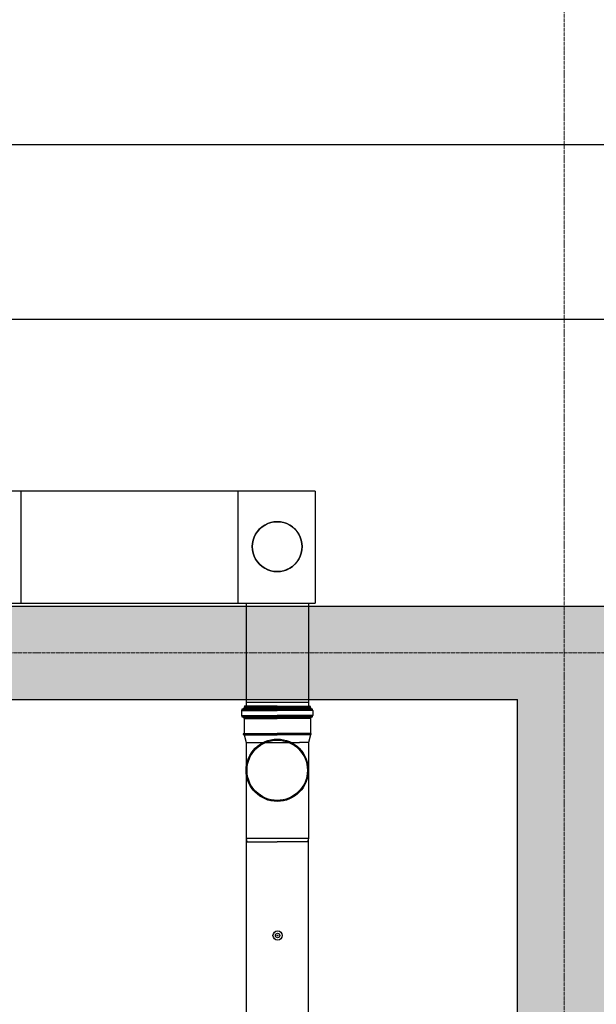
# Model space of a CAD drawing. Header units: millimetres. Extents: x -374129 to 1163271, y -112652 to 695637.
# Tile 37 of 230: x 4551 to 6403, y -34969 to -31808. Entities that reach past the tile are written whole.
import ezdxf

# ---------------------------------------------------------------- set-up
doc = ezdxf.new("R2010")
doc.units = ezdxf.units.MM
doc.linetypes.add('ACAD_ISO04W100', pattern=[30, 24, -3, 0, -3])
for name, color, linetype in [('KRT_kreskowanie', 252, 'Continuous'), ('KRT_sciany', 2, 'Continuous'), ('KRT_technologia', 30, 'Continuous')]:
    doc.layers.add(name, color=color, linetype=linetype)
doc.layers.add('KRT_osie', color=55, linetype='ACAD_ISO04W100', lineweight=18)

# ---------------------------------------------------------------- blocks, each defined once
blk = doc.blocks.new('IS_KAO_trójnik_200_góra')
at = {"layer": 'KRT_technologia', "linetype": 'Continuous', "transparency": 33554687}
for p, q in [((34869.72, 13524.58), (34868.63, 13524.29)), ((34868.63, 13524.29), (34868.63, 13514.58)), ((34897.28, 13524.58), (34869.72, 13524.58)), ((34869.72, 13504.58), (34869.72, 13524.58)), ((34900.61, 13524.58), (34897.28, 13524.58)), ((34903.02, 13525.22), (34900.61, 13524.58)), ((34900.61, 13524.58), (34900.61, 13507.41)), ((34903.02, 13525.22), (34901.38, 13524.78)), ((34903.05, 13525.07), (34903.05, 13514.58)), ((34903.07, 13525.27), (34903.12, 13525.45)), ((34903.14, 13525.32), (34903.14, 13514.58)), ((34903.29, 13525.51), (34903.19, 13525.51)), ((34903.34, 13525.32), (34903.34, 13514.58)), ((34903.41, 13525.29), (34903.36, 13525.45)), ((34903.43, 13525.08), (34903.43, 13514.58)), ((34908.29, 13525.23), (34903.48, 13525.23)), ((34908.29, 13525.23), (34908.29, 13514.58)), ((34908.54, 13525.16), (34908.54, 13514.58)), ((34908.83, 13525.74), (34908.83, 13514.58)), ((34910.88, 13526.05), (34909.2, 13526.05)), ((34909.2, 13526.05), (34909.2, 13514.58)), ((34910.88, 13526.05), (34910.88, 13514.58)), ((34911.25, 13525.74), (34911.25, 13514.58)), ((34911.43, 13525.55), (34911.43, 13525.47)), ((34911.55, 13525.07), (34911.55, 13514.58)), ((34912.15, 13525.14), (34911.79, 13525.14)), ((34911.79, 13525.14), (34911.79, 13514.58)), ((34912.15, 13525.07), (34912.15, 13514.58)), ((34912.22, 13514.58), (34912.22, 13525.07)), ((34868.63, 13504.87), (34868.63, 13514.58)), ((34903.05, 13504.09), (34903.05, 13514.58)), ((34903.14, 13503.84), (34903.14, 13514.58)), ((34903.34, 13503.84), (34903.34, 13514.58)), ((34903.43, 13504.08), (34903.43, 13514.58)), ((34908.29, 13503.92), (34908.29, 13514.58)), ((34908.54, 13504), (34908.54, 13514.58)), ((34908.83, 13503.42), (34908.83, 13514.58)), ((34909.2, 13503.11), (34909.2, 13514.58)), ((34910.88, 13503.11), (34910.88, 13514.58)), ((34911.25, 13503.42), (34911.25, 13514.58)), ((34911.55, 13504.09), (34911.55, 13514.58)), ((34911.79, 13504.01), (34911.79, 13514.58)), ((34912.15, 13504.09), (34912.15, 13514.58)), ((34912.22, 13514.58), (34912.22, 13504.09)), ((34900.61, 13504.58), (34900.61, 13507.41)), ((34869.72, 13504.58), (34868.63, 13504.87)), ((34897.28, 13504.58), (34869.72, 13504.58)), ((34900.61, 13504.58), (34897.28, 13504.58)), ((34903.02, 13503.93), (34900.61, 13504.58)), ((34903.07, 13503.88), (34903.12, 13503.7)), ((34903.29, 13503.65), (34903.19, 13503.65)), ((34903.41, 13503.87), (34903.36, 13503.7)), ((34908.29, 13503.92), (34903.48, 13503.92)), ((34910.88, 13503.11), (34909.2, 13503.11)), ((34911.43, 13503.6), (34911.43, 13503.68)), ((34912.15, 13504.01), (34911.79, 13504.01))]:
    blk.add_line(p, q, dxfattribs=at)
at = {"layer": 'KRT_technologia'}
for radius in [10, 9.7]:
    blk.add_circle((34891.65, 13514.58), radius, dxfattribs=at)
at = {"layer": 'KRT_technologia', "linetype": 'Continuous', "transparency": 33554687}
for centre, radius, start, end in [((34903, 13525.29), 0.0727, 285, 345), ((34903.19, 13525.43), 0.0727, 90, 165), ((34903.29, 13525.43), 0.0727, 15, 90), ((34903.48, 13525.31), 0.0727, 195, 270), ((34908.29, 13525.6), 0.364, 270, 354.2608), ((34909.2, 13525.51), 0.545, 90, 174.2608), ((34910.88, 13525.51), 0.545, 5, 90), ((34911.79, 13525.51), 0.364, 185, 270), ((34912.15, 13525.07), 0.0727, 0, 90), ((34903, 13503.86), 0.0727, 15, 75), ((34903.19, 13503.72), 0.0727, 195, 270), ((34903.29, 13503.72), 0.0727, 270, 345), ((34903.48, 13503.85), 0.0727, 90, 165), ((34908.29, 13503.56), 0.364, 5.7392, 90), ((34909.2, 13503.65), 0.545, 185.7392, 270), ((34910.88, 13503.65), 0.545, 270, 355), ((34911.79, 13503.65), 0.364, 90, 175), ((34912.15, 13504.09), 0.0727, 270, 0)]:
    blk.add_arc(centre, radius, start, end, dxfattribs=at)
blk = doc.blocks.new('sys napowietrzania')
at = {"layer": 'KRT_technologia', "linetype": 'ByBlock', "lineweight": -2, "extrusion": (2.22045e-16, -1, -1.22465e-16)}
blk.add_line((9757.61, -121.76, 904.27), (3707.9, -121.76, 904.27), dxfattribs=at)
at = {"layer": 'KRT_technologia', "linetype": 'ByBlock', "lineweight": -2, "extrusion": (-1.22465e-16, -2.46519e-32, -1)}
blk.add_line((4826.12, -681.76, 904.27), (9757.61, -681.76, 904.27), dxfattribs=at)
at = {"layer": 'KRT_technologia', "linetype": 'ByBlock', "lineweight": -2}
for p, q in [((6519.9, -1234.26, -2050), (4826.16, -1234.26, -2050)), ((1818.2, -1592.96, -2050), (6519.9, -1592.96, -1985.18)), ((6298.28, -1911.66, -3130.26), (6498.28, -1911.66, -3130.26))]:
    blk.add_line(p, q, dxfattribs=at)
at = {"layer": 'KRT_technologia', "linetype": 'ByBlock', "lineweight": -2, "extrusion": (1.22465e-16, -2.46519e-32, -1)}
for p, q in [((5574.9, -1234.26, -2050), (5574.9, -1592.96, -2050)), ((6519.9, -1234.26, -2050), (6519.9, -1592.96, -2050))]:
    blk.add_line(p, q, dxfattribs=at)
at = {"layer": 'KRT_technologia', "linetype": 'Continuous', "lineweight": -2, "extrusion": (3.06162e-16, -1, 1.04899e-15)}
blk.add_line((6273.2, -1592.96, -1785.14), (6273.2, -1234.26, -1785.14), dxfattribs=at)
at = {"layer": 'KRT_technologia'}
for p, q in [((6298.2, -1592.96, -2203.32), (6298.28, -1903.34, -3130.26)), ((6498.2, -1592.96, -2203.32), (6498.2, -1924.16, -3130.26)), ((6298.28, -1903.34, -3130.26), (6298.28, -1924.34, -3130.26))]:
    blk.add_line(p, q, dxfattribs=at)
at = {"layer": 'KRT_technologia', "linetype": 'Continuous', "transparency": 33554687, "elevation": -3130.26}
blk.add_lwpolyline([(6498.28, -12485.01), (6498.28, -10582.71), (6498.28, -2349.21), (6298.28, -2349.21), (6298.28, -10582.71), (6298.28, -12485.01), (6398.28, -12485.01), (6498.28, -12485.01), (6495.11, -12495.38), (6398.28, -12495.38), (6301.45, -12495.38), (6298.28, -12485.01)], dxfattribs=at)
at = {"layer": 'KRT_technologia'}
for radius in [15, 7, 1.5]:
    blk.add_circle((6399.62, -2660.34, -3130.26), radius, dxfattribs=at)
at = {"layer": 'KRT_technologia', "linetype": 'Continuous', "lineweight": -3}
for centre, major_axis in [((6398.2, -1411.89, -2467.64), (80, 0)), ((6398.2, -1411.89, -1785.14), (80, 0)), ((6398.2, -1411.89, -2467.64), (-80, 0)), ((6398.2, -1411.89, -1785.14), (-80, 0))]:
    blk.add_ellipse(centre, major_axis=major_axis, ratio=1, start_param=0, end_param=3.1415927, dxfattribs=at)
at = {"layer": 'KRT_technologia', "linetype": 'Continuous', "lineweight": -3, "extrusion": (-4.39993e-13, 1.46617e-13, -1)}
for major_axis in [(0, -80), (0, 80)]:
    blk.add_ellipse((6398.2, -1411.89, -3130.26), major_axis=major_axis, ratio=1, start_param=0, end_param=3.1415927, dxfattribs=at)
at = {"layer": 'KRT_technologia', "xscale": 10, "yscale": 10, "zscale": 10, "rotation": 90}
blk.add_blockref('IS_KAO_trójnik_200_góra', (141544.06, -351046.37, -3130.26), dxfattribs=at)

msp = doc.modelspace()

# ---------------------------------------------------------------- hatches: boundary and pattern name
at = {"layer": 'KRT_kreskowanie'}
h = msp.add_hatch(dxfattribs=at)
h.set_pattern_fill('ANSI33', color=256, scale=20, style=0)
h.set_pattern_definition([(45, (-1e-05, 3009.36), (-89.80256, 89.80256), []), (45, (89.8, 3009.36), (-89.80256, 89.80256), [63.5, -31.75])])
h.paths.add_polyline_path([(6450, -33990.64), (12450, -33990.64), (12450, -46990.64), (12750, -46990.64), (12750, -33990.64), (18750, -33990.64), (18750, -46990.64), (19050, -46990.64), (19050, -33690.64), (-150, -33690.64), (-150, -46990.64), (150, -46990.64), (150, -33990.64), (6150, -33990.64), (6150, -46990.64), (6450, -46990.64)])

# ---------------------------------------------------------------- linework, layer by layer
at = {"layer": 'KRT_osie', "ltscale": 0.5}
for p, q in [((6300, -27801.99), (6300, -48285.63)), ((-5554.82, -33840.64), (73659.31, -33840.64))]:
    msp.add_line(p, q, dxfattribs=at)
at = {"layer": 'KRT_sciany'}
for p, q in [((-150, -33690.64), (19050, -33690.64)), ((150, -33990.64), (6150, -33990.64)), ((6150, -46990.64), (6150, -33990.64))]:
    msp.add_line(p, q, dxfattribs=at)

# ---------------------------------------------------------------- block references
msp.add_blockref('sys napowietrzania', (-1019.98, -32087.66, 3070))

doc.saveas('drawing.dxf')
